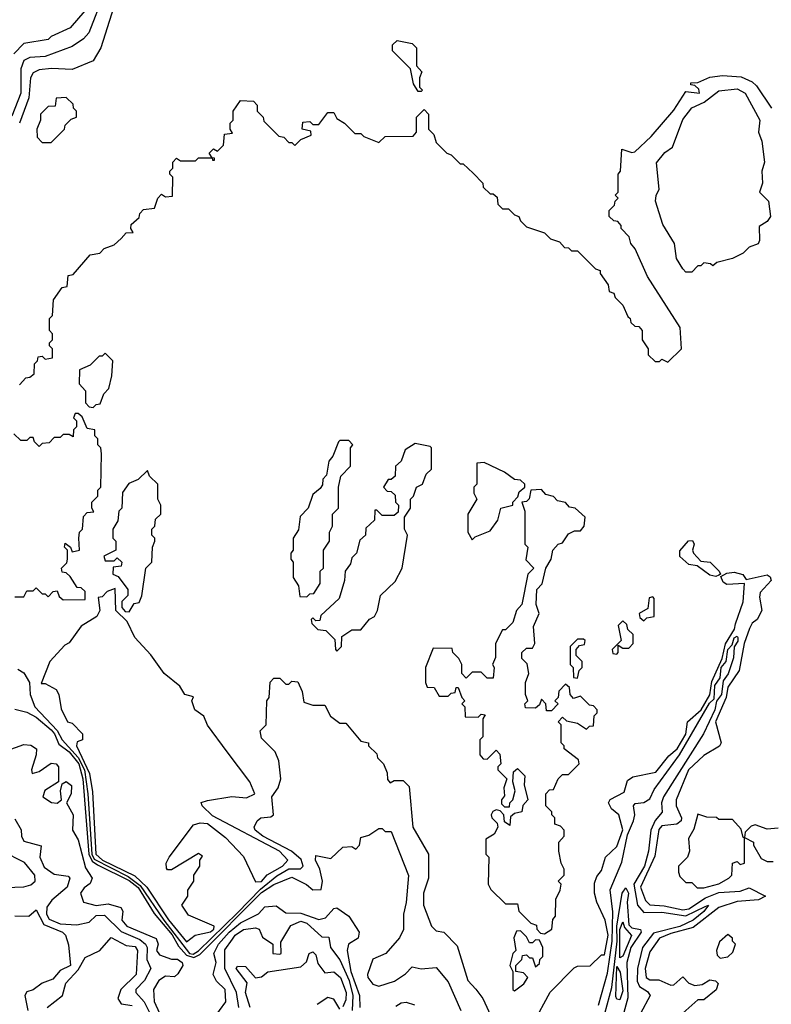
# Model space of a CAD drawing. Extents: x 2668140 to 2765664, y 823621 to 955240.
# Tile 210 of 256: x 2698511 to 2701009, y 871416 to 874689. Entities that reach past the tile are written whole.
import ezdxf

# ---------------------------------------------------------------- set-up
doc = ezdxf.new("R2010")
doc.units = 0

msp = doc.modelspace()

# ---------------------------------------------------------------- linework, layer by layer
at = {"layer": '0CON02XD'}
for points in [[(2698790.8, 874775), (2698740, 874645), (2698722.5, 874625), (2698685, 874600), (2698595, 874566.2), (2698545, 874563.3), (2698525, 874553.3), (2698514.3, 874525.7), (2698514.4, 874445), (2698485, 874367.5)], [(2698836.7, 874775), (2698780, 874595), (2698755, 874552.5), (2698685, 874523.3), (2698616.4, 874526.4), (2698575, 874522), (2698555, 874512.5), (2698546.2, 874495), (2698541.2, 874428.8), (2698510, 874345)], [(2698747.9, 874742.1), (2698678.8, 874661.2), (2698615, 874632.5), (2698605, 874622.5), (2698525, 874610), (2698491.2, 874575)], [(2699845, 874450), (2699835, 874450), (2699820, 874475), (2699810, 874525), (2699750, 874585), (2699750, 874605), (2699765, 874620), (2699815, 874610), (2699830, 874595), (2699830, 874535), (2699847.5, 874515), (2699840, 874495), (2699840, 874465), (2699850, 874455), (2699845, 874450)], [(2698848.3, 873961.7), (2698865, 873980), (2698888.3, 873981.7), (2698880, 873995), (2698881.7, 874008.3), (2698908.3, 874031.7), (2698910, 874045), (2698921.7, 874058.3), (2698958.3, 874061.7), (2698970, 874095), (2698981.7, 874108.3), (2698995, 874100), (2699018.3, 874101.7), (2699020, 874165), (2699010, 874175), (2699010, 874185), (2699020, 874195), (2699020, 874215), (2699031.7, 874228.3), (2699045, 874220), (2699095, 874220), (2699105, 874230), (2699150, 874230), (2699151.7, 874221.7), (2699158.3, 874221.7), (2699158.3, 874228.3), (2699150, 874230), (2699140, 874245), (2699155, 874260), (2699168.3, 874251.7), (2699188.3, 874271.7), (2699191.7, 874308.3), (2699218.3, 874311.7), (2699210, 874325), (2699210, 874345), (2699220, 874355), (2699220, 874385), (2699245, 874420), (2699288.3, 874418.3), (2699300, 874405), (2699300, 874385), (2699320, 874365), (2699321.7, 874351.7), (2699371.7, 874301.7), (2699388.3, 874298.3), (2699405, 874280), (2699415, 874280), (2699425, 874270), (2699445, 874290), (2699480, 874305), (2699478.3, 874318.3), (2699450, 874325), (2699451.7, 874348.3), (2699475, 874350), (2699485, 874340), (2699505, 874340), (2699535, 874380), (2699555, 874380), (2699565, 874360), (2699590, 874345), (2699625, 874310), (2699645, 874310), (2699655, 874300), (2699705, 874280), (2699725, 874300), (2699818.3, 874301.7), (2699830, 874315), (2699830, 874365), (2699855, 874390), (2699870, 874375), (2699870, 874325), (2699887, 874307), (2699895, 874280), (2699930, 874245), (2699945, 874240), (2699975, 874210), (2699985, 874210), (2700018.3, 874178.3), (2700050, 874145), (2700051.7, 874131.7), (2700075, 874110), (2700085, 874110), (2700098.3, 874098.3), (2700100, 874075), (2700115, 874060), (2700135, 874060), (2700155, 874040), (2700170, 874035), (2700175, 874020), (2700195, 874000), (2700255, 873980), (2700275, 873960), (2700305, 873950), (2700321.7, 873931.7), (2700335, 873930), (2700345, 873920), (2700365, 873920), (2700425, 873860), (2700440, 873855), (2700440, 873845), (2700467, 873807), (2700470, 873785), (2700485, 873780), (2700490, 873765), (2700515, 873740), (2700531.7, 873701.7), (2700540, 873695), (2700541.7, 873681.7), (2700555, 873670), (2700568.3, 873668.3), (2700580, 873655), (2700580, 873625), (2700600, 873595), (2700600, 873575), (2700623, 873553), (2700637, 873553), (2700645, 873560), (2700665, 873550), (2700710, 873595), (2700706, 873666), (2700597.5, 873835), (2700556.7, 873926.7), (2700542.5, 873945), (2700537, 873967), (2700510, 873995), (2700510, 874005), (2700498.3, 874018.3), (2700485, 874020), (2700470, 874035), (2700470, 874055), (2700488.3, 874071.7), (2700490, 874085), (2700500, 874095), (2700490, 874105), (2700500, 874115), (2700500, 874175), (2700507.5, 874185), (2700511.7, 874258.3), (2700545, 874247.5), (2700555, 874250), (2700609.5, 874300.5), (2700685, 874387.5), (2700725, 874450), (2700770, 874445), (2700768.3, 874458.3), (2700755, 874470), (2700741.7, 874471.7), (2700741.7, 874478.3), (2700765, 874480), (2700805, 874497.5), (2700847, 874503), (2700908.8, 874498.8), (2700945, 874482.5), (2700959.3, 874469.3), (2701010, 874395)], [(2700745, 873850), (2700725, 873850), (2700715, 873860), (2700694, 873895), (2700687.5, 873945), (2700647.9, 874007.9), (2700624.4, 874085.6), (2700625.8, 874104.2), (2700636.7, 874125), (2700627, 874213), (2700655, 874247.5), (2700680, 874265), (2700715, 874357.5), (2700745, 874396.2), (2700785.6, 874414.4), (2700835, 874452.5), (2700895, 874458.6), (2700922, 874445), (2700970.8, 874355), (2700966.2, 874315), (2700978, 874285), (2700986, 874215), (2700978, 874185), (2700980, 874145), (2700970, 874115), (2701000, 874085), (2701006.2, 874035), (2700995, 874017.5), (2700968.3, 874001.7), (2700970, 873955), (2700965, 873943.3), (2700935, 873932.5), (2700915, 873912.5), (2700880, 873895), (2700828.3, 873881.7), (2700815, 873870), (2700807, 873877), (2700785, 873880), (2700775, 873870), (2700765, 873870), (2700745, 873850)], [(2698615, 874280), (2698660, 874325), (2698661.7, 874338.3), (2698681.7, 874358.3), (2698700, 874365), (2698700, 874385), (2698690, 874395), (2698688.3, 874408.3), (2698665, 874430), (2698631.7, 874428.3), (2698628.3, 874401.7), (2698605, 874400), (2698580, 874375), (2698580, 874355), (2698567.5, 874325), (2698568.3, 874298.3), (2698585, 874280), (2698615, 874280)], [(2698510, 873475), (2698531.7, 873498.3), (2698545, 873500), (2698558.3, 873511.7), (2698560, 873545), (2698570, 873555), (2698571.7, 873568.3), (2698585, 873570), (2698595, 873560), (2698620, 873565), (2698620, 873595), (2698610, 873605), (2698610, 873615), (2698620, 873625), (2698620, 873645), (2698610, 873655), (2698610, 873695), (2698620, 873705), (2698623, 873757), (2698651.7, 873798.3), (2698668.3, 873801.7), (2698671.7, 873838.3), (2698688.3, 873841.7), (2698745, 873907.5), (2698777, 873913), (2698791.7, 873928.3), (2698825, 873940), (2698848.3, 873961.7)], [(2698755, 873400), (2698765, 873410), (2698778.3, 873411.7), (2698790, 873445), (2698807, 873463), (2698817.5, 873505), (2698820, 873555), (2698795, 873580), (2698785, 873570), (2698775, 873570), (2698745, 873540), (2698710, 873525), (2698708.3, 873478.3), (2698730, 873455), (2698730, 873415), (2698741.7, 873401.7), (2698755, 873400)], [(2698495, 872770), (2698525, 872770), (2698535, 872790), (2698555, 872790), (2698565, 872800), (2698585, 872780), (2698595, 872780), (2698605, 872770), (2698621.7, 872788.3), (2698635, 872790), (2698641.7, 872771.7), (2698655, 872760), (2698728.3, 872761.7), (2698728.3, 872788.3), (2698715, 872800), (2698701.7, 872801.7), (2698678.3, 872838.3), (2698665, 872850), (2698651.7, 872851.7), (2698650, 872865), (2698667, 872883), (2698670, 872895), (2698670, 872925), (2698660, 872935), (2698661.7, 872948.3), (2698680, 872935), (2698685, 872920), (2698710, 872925), (2698707.5, 872965), (2698710, 872985), (2698720, 872995), (2698723, 873037), (2698735, 873050), (2698757, 873053), (2698750, 873065), (2698750, 873085), (2698770, 873105), (2698770, 873125), (2698780, 873135), (2698782.5, 873245), (2698780, 873265), (2698770, 873275), (2698770, 873295), (2698760, 873305), (2698760, 873325), (2698735, 873330), (2698718.3, 873368.3), (2698705, 873380), (2698695, 873380), (2698690, 873365), (2698700, 873355), (2698700, 873335), (2698690, 873325), (2698688.3, 873301.7), (2698675, 873310), (2698655, 873310), (2698645, 873300), (2698625, 873300), (2698608.3, 873281.7), (2698585, 873280), (2698575, 873270), (2698560, 873285), (2698555, 873300), (2698545, 873300), (2698535, 873290), (2698515, 873290), (2698491.7, 873311.7)], [(2699465, 872770), (2699475, 872780), (2699488.3, 872781.7), (2699510, 872815), (2699510, 872855), (2699520, 872865), (2699520, 872925), (2699540, 872955), (2699540, 872985), (2699550, 873005), (2699550, 873045), (2699570, 873065), (2699570, 873135), (2699578.3, 873171.7), (2699610, 873205), (2699610, 873265), (2699617.5, 873275), (2699605, 873290), (2699575, 873290), (2699570, 873285), (2699551.7, 873238.3), (2699538.3, 873221.7), (2699530, 873175), (2699518.3, 873161.7), (2699517, 873143), (2699510, 873130), (2699485, 873110), (2699470, 873065), (2699443, 873037), (2699437, 872993), (2699420, 872965), (2699420, 872925), (2699412.5, 872915), (2699412.5, 872895), (2699420, 872885), (2699420, 872835), (2699437, 872807), (2699441.7, 872771.7), (2699465, 872770)], [(2699565, 872590), (2699580, 872605), (2699581.7, 872638.3), (2699615, 872660), (2699645, 872660), (2699673.6, 872696.4), (2699690, 872705), (2699700, 872725), (2699710, 872775), (2699758.3, 872821.7), (2699782.5, 872865), (2699800, 872975), (2699790, 872995), (2699790, 873035), (2699810, 873065), (2699810, 873095), (2699820, 873105), (2699830, 873135), (2699850, 873145), (2699861.7, 873178.3), (2699880, 873195), (2699880, 873265), (2699875, 873270), (2699825, 873280), (2699791.7, 873258.3), (2699778.3, 873221.7), (2699760, 873205), (2699758.3, 873171.7), (2699745, 873160), (2699735, 873160), (2699720, 873135), (2699731.7, 873121.7), (2699745, 873120), (2699758.3, 873108.3), (2699760, 873085), (2699770, 873075), (2699768.3, 873051.7), (2699755, 873040), (2699715, 873040), (2699698.3, 873058.3), (2699691.7, 873058.3), (2699690, 873025), (2699661.7, 872998.3), (2699660, 872975), (2699641.7, 872958.3), (2699630, 872915), (2699615, 872900), (2699610, 872880), (2699592.5, 872855), (2699590, 872825), (2699572.5, 872765), (2699511.7, 872708.3), (2699508.3, 872691.7), (2699495, 872690), (2699485, 872700), (2699480, 872695), (2699481.7, 872681.7), (2699501.7, 872661.7), (2699528.3, 872658.3), (2699558.3, 872628.3), (2699560, 872595), (2699565, 872590)], [(2700015, 872960), (2700025, 872970), (2700075, 872990), (2700100, 873025), (2700110, 873065), (2700150, 873075), (2700150, 873085), (2700167, 873103), (2700171.2, 873118.8), (2700190, 873135), (2700190, 873145), (2700175, 873157.5), (2700155, 873160), (2700122.5, 873185), (2700055, 873216.2), (2700030, 873215), (2700030, 873145), (2700020, 873135), (2700020, 873115), (2700030, 873095), (2700000, 873045), (2700000, 872985), (2700015, 872960)], [(2698875, 872720), (2698891.7, 872748.3), (2698908.3, 872751.7), (2698917, 872773), (2698930, 872865), (2698950, 872885), (2698952.5, 872935), (2698960, 872955), (2698960, 872965), (2698950, 872975), (2698950, 872995), (2698960, 873005), (2698961.7, 873028.3), (2698980, 873045), (2698980, 873075), (2698970, 873095), (2698970, 873145), (2698941.7, 873171.7), (2698935, 873190), (2698905, 873160), (2698873.6, 873146.4), (2698853, 873117), (2698850, 873065), (2698840, 873055), (2698837, 873023), (2698820, 872995), (2698820, 872965), (2698830, 872955), (2698830, 872925), (2698790, 872905), (2698795, 872890), (2698825, 872890), (2698835, 872900), (2698850, 872885), (2698848.3, 872871.7), (2698821.7, 872868.3), (2698820, 872845), (2698838.3, 872838.3), (2698870, 872795), (2698870, 872775), (2698850, 872755), (2698850, 872735), (2698861.7, 872721.7), (2698875, 872720)], [(2700255, 871650), (2700280, 871665), (2700283, 871697), (2700291.7, 871708.3), (2700292.5, 871765), (2700307.5, 871795), (2700310, 871815), (2700300, 871825), (2700320, 871845), (2700320, 871865), (2700310, 871885), (2700302.5, 871925), (2700302.5, 871955), (2700320, 871975), (2700320, 871995), (2700308.3, 872008.3), (2700290, 872015), (2700290, 872035), (2700280, 872045), (2700280, 872055), (2700260, 872075), (2700260, 872115), (2700271.7, 872128.3), (2700285, 872130), (2700300, 872165), (2700315, 872180), (2700335, 872180), (2700370, 872215), (2700368.3, 872228.3), (2700320, 872265), (2700320, 872275), (2700310, 872285), (2700310, 872345), (2700300, 872355), (2700315, 872370), (2700328.3, 872358.3), (2700365, 872350), (2700395, 872330), (2700405, 872340), (2700418.3, 872341.7), (2700420, 872375), (2700430, 872385), (2700430, 872395), (2700418.3, 872408.3), (2700405, 872410), (2700375, 872440), (2700351.7, 872431.7), (2700340, 872445), (2700338.3, 872468.3), (2700325, 872480), (2700303, 872457), (2700300, 872435), (2700290, 872425), (2700300, 872415), (2700278.3, 872391.7), (2700261.7, 872391.7), (2700260, 872415), (2700245, 872430), (2700238.3, 872411.7), (2700225, 872400), (2700191.7, 872401.7), (2700190, 872415), (2700200, 872425), (2700192.5, 872445), (2700192.5, 872485), (2700202.5, 872515), (2700197, 872547), (2700180, 872565), (2700180, 872585), (2700195, 872600), (2700215, 872600), (2700222.5, 872615), (2700218.3, 872671.7), (2700237.5, 872715), (2700227.5, 872745), (2700230, 872795), (2700247, 872813), (2700260, 872865), (2700277.5, 872895), (2700282.5, 872925), (2700300, 872945), (2700315, 872950), (2700335, 872980), (2700355, 872990), (2700375, 872990), (2700387.5, 873005), (2700390, 873035), (2700357.5, 873065), (2700338.3, 873068.3), (2700325, 873083.3), (2700298.8, 873088.8), (2700285, 873103.8), (2700260, 873110), (2700245, 873127.1), (2700210, 873125), (2700203.6, 873096.4), (2700195, 873087.5), (2700180, 873085), (2700190, 873055), (2700190, 872945), (2700200, 872935), (2700193.6, 872893.6), (2700220, 872865), (2700200, 872845), (2700180, 872745), (2700162.5, 872725), (2700150, 872685), (2700125, 872660), (2700115, 872660), (2700092.5, 872615), (2700091.7, 872568.3), (2700082.5, 872545), (2700087.5, 872535), (2700085, 872500), (2700065, 872500), (2700045, 872520), (2700015, 872520), (2699995, 872500), (2699980, 872515), (2699980, 872545), (2699970, 872565), (2699950, 872585), (2699948.3, 872598.3), (2699885, 872600), (2699860, 872535), (2699860, 872485), (2699865, 872470), (2699888.3, 872468.3), (2699905, 872440), (2699935, 872440), (2699945, 872450), (2699958.3, 872451.7), (2699961.7, 872468.3), (2699968.3, 872468.3), (2699980, 872435), (2699990, 872425), (2699980, 872415), (2699990, 872405), (2699991.7, 872371.7), (2700035, 872370), (2700045, 872380), (2700058.3, 872378.3), (2700050, 872365), (2700050, 872305), (2700040, 872295), (2700040, 872245), (2700051.7, 872231.7), (2700065, 872230), (2700095, 872260), (2700107, 872247), (2700110, 872215), (2700100, 872205), (2700100, 872195), (2700130, 872165), (2700120, 872135), (2700121.7, 872108.3), (2700112.5, 872095), (2700112.5, 872082.5), (2700121.7, 872071.7), (2700138.3, 872071.7), (2700140, 872085), (2700150, 872095), (2700157.5, 872125), (2700150, 872155), (2700151.7, 872188.3), (2700165, 872200), (2700190, 872175), (2700187.5, 872145), (2700200, 872095), (2700183, 872077), (2700180, 872055), (2700155, 872050), (2700141.7, 872038.3), (2700140, 872010), (2700121.7, 872021.7), (2700120, 872045), (2700108.3, 872058.3), (2700095, 872062.5), (2700083.3, 872056.7), (2700077.5, 872045), (2700080, 872035), (2700098.3, 872018.3), (2700100, 872005), (2700088.3, 871981.7), (2700060, 871965), (2700060, 871915), (2700070, 871905), (2700067.5, 871815), (2700077, 871797), (2700125, 871750), (2700165, 871750), (2700170, 871725), (2700210, 871685), (2700228.3, 871678.3), (2700230, 871665), (2700241.7, 871651.7), (2700255, 871650)], [(2700825, 872838), (2700805, 872842), (2700762.7, 872872.7), (2700735, 872878.1), (2700704.6, 872904.6), (2700705, 872923.3), (2700733.6, 872956.4), (2700747, 872957), (2700752.5, 872945), (2700746.7, 872925), (2700750, 872915), (2700775, 872888.8), (2700805.9, 872885.9), (2700836, 872856), (2700840, 872845), (2700835, 872842.5), (2700825, 872838)], [(2700217.7, 871352.3), (2700273.9, 871456.1), (2700353.6, 871536.4), (2700365, 871542.5), (2700407, 871543), (2700445, 871580), (2700455, 871580), (2700466.4, 871645), (2700456.2, 871695), (2700428.8, 871755), (2700421.2, 871785), (2700421.7, 871818.3), (2700429.3, 871840.7), (2700445, 871860), (2700457.5, 871905), (2700495, 871940), (2700515.8, 871995.8), (2700502.5, 872045), (2700477.5, 872065), (2700467.5, 872085), (2700473.9, 872096.1), (2700519.5, 872120.5), (2700530.7, 872159.3), (2700548.3, 872171.7), (2700625, 872187.5), (2700668.3, 872241.7), (2700695.8, 872265), (2700725, 872313.3), (2700730, 872355), (2700775.6, 872395), (2700805, 872444), (2700811.5, 872488.5), (2700846.1, 872565), (2700856.6, 872613.4), (2700886.8, 872663.2), (2700889.5, 872680.5), (2700915, 872753.3), (2700920, 872815), (2700860.9, 872810.9), (2700849.2, 872819.2), (2700841.7, 872838.3), (2700860.9, 872849.1), (2700885, 872852.5), (2700914.4, 872844.4), (2700925, 872827.5), (2700995, 872843.3), (2701005, 872836.7), (2701008.8, 872825), (2700971.9, 872785), (2700969.3, 872769.3), (2700977.5, 872725), (2700962.5, 872695), (2700945, 872682.5), (2700936.2, 872665), (2700918.8, 872615), (2700902.5, 872525), (2700865, 872470), (2700858.8, 872435), (2700824, 872355), (2700842.5, 872285), (2700836.4, 872273.6), (2700785, 872242.5), (2700734, 872195), (2700692.5, 872095), (2700692.5, 872075), (2700710.8, 872035), (2700709.2, 872025), (2700695, 872014.2), (2700645, 872008.8), (2700635, 871996.7), (2700622.1, 871907.9), (2700574, 871805), (2700590.3, 871760.3), (2700605, 871746.2), (2700653.4, 871743.4), (2700715, 871729.4), (2700735, 871733.5), (2700790, 871770), (2700835, 871787.8), (2700905, 871791.2), (2700935, 871803.3), (2700990, 871775), (2700966.8, 871763.2), (2700895, 871757.1), (2700835, 871737.1), (2700749.4, 871670.6), (2700675, 871651.4), (2700637.5, 871635), (2700605, 871590), (2700590, 871535), (2700593.3, 871505), (2700605, 871497.5), (2700635, 871497.5), (2700675, 871478.8), (2700685, 871480), (2700715, 871507.5), (2700735, 871486.2), (2700755, 871478), (2700778.8, 871481.2), (2700805, 871496.7), (2700823.6, 871493.6), (2700832.5, 871485), (2700825.9, 871464.1), (2700785, 871430), (2700765, 871430), (2700705, 871377.5)], [(2699065, 871623.3), (2699094.1, 871645.9), (2699145, 871656.7), (2699155.8, 871665), (2699156.7, 871675), (2699071.7, 871711.7), (2699050, 871745), (2699070, 871775), (2699070, 871795), (2699090, 871825), (2699090, 871845), (2699110, 871875), (2699110, 871895), (2699118.3, 871908.3), (2699105, 871917.5), (2699015, 871862.5), (2699002.5, 871862.5), (2698998.3, 871868.3), (2698997.5, 871885), (2699007.5, 871905), (2699088.1, 872011.9), (2699110.9, 872019.1), (2699135, 872017.1), (2699195, 871970), (2699255, 871906.7), (2699295, 871822.5), (2699315, 871824.2), (2699333.6, 871846.4), (2699384, 871875), (2699402.5, 871895), (2699373.8, 871925), (2699151.7, 872041.7), (2699116.7, 872075), (2699113.8, 872086.2), (2699135, 872093.3), (2699216.4, 872106.4), (2699265, 872102.5), (2699292.5, 872115), (2699275.6, 872155.6), (2699200, 872255), (2699135, 872343.3), (2699123.3, 872373.3), (2699093.3, 872395), (2699082.5, 872425), (2699088.3, 872438.3), (2699060, 872445), (2699043, 872473), (2698991.2, 872515), (2698946.9, 872576.9), (2698894, 872635), (2698868.3, 872688.3), (2698830, 872725), (2698828.3, 872798.3), (2698801.7, 872788.3), (2698785, 872770), (2698771.7, 872768.3), (2698777.5, 872725), (2698767.5, 872705), (2698715, 872672.5), (2698675, 872617.5), (2698660.7, 872609.3), (2698611.2, 872555), (2698582.5, 872482.5), (2698595, 872482.5), (2698632.3, 872462.3), (2698641.2, 872445), (2698648.3, 872398.3), (2698670, 872355), (2698685, 872350), (2698720, 872315), (2698720, 872295), (2698701.7, 872288.3), (2698700, 872275), (2698742.8, 872182.8), (2698752.5, 872122.5), (2698763.8, 871915), (2698786.2, 871895), (2698892.9, 871842.9), (2698933.5, 871805), (2699005, 871696), (2699065, 871623.3)], [(2700585, 872690), (2700595, 872700), (2700620, 872705), (2700620, 872765), (2700615, 872770), (2700603, 872767), (2700598.3, 872731.7), (2700570, 872715), (2700571.7, 872701.7), (2700585, 872690)], [(2700495, 872580), (2700500, 872585), (2700500, 872610), (2700515, 872600), (2700535, 872600), (2700550, 872615), (2700550, 872645), (2700531.7, 872661.7), (2700528.3, 872678.3), (2700515, 872690), (2700500, 872675), (2700510, 872625), (2700480, 872595), (2700481.7, 872581.7), (2700495, 872580)], [(2700365, 872500), (2700370, 872525), (2700380, 872535), (2700380, 872555), (2700360, 872575), (2700360, 872595), (2700371.7, 872608.3), (2700388.3, 872611.7), (2700390, 872625), (2700385, 872630), (2700365, 872630), (2700340, 872605), (2700340, 872545), (2700350, 872535), (2700351.7, 872501.7), (2700365, 872500)], [(2700435, 871413.3), (2700465, 871518.8), (2700480.5, 871625), (2700482.6, 871722.6), (2700473.9, 871796.1), (2700512.1, 871887.9), (2700531.4, 871978.6), (2700550.5, 872025), (2700555.6, 872045.6), (2700551.2, 872075), (2700556.4, 872083.6), (2700585, 872086.2), (2700605, 872099.2), (2700620, 872130), (2700703.5, 872245), (2700803.3, 872416.7), (2700819.3, 872430.7), (2700820.9, 872475), (2700839.1, 872500.9), (2700842.8, 872535), (2700858.6, 872555), (2700864.8, 872595.3), (2700879.2, 872610.8), (2700885, 872633.8), (2700895, 872639.2), (2700898.1, 872635), (2700897.6, 872622.4), (2700885.5, 872604.5), (2700882.8, 872567.2), (2700865.3, 872514.7), (2700849.1, 872490.9), (2700843.1, 872445), (2700826.5, 872423.5), (2700820.8, 872395), (2700783.1, 872315), (2700651.1, 872105), (2700644.4, 872085), (2700645.8, 872054.2), (2700623.3, 872026.7), (2700608.5, 871995), (2700600.6, 871925), (2700587.5, 871875), (2700551.8, 871815), (2700564.5, 871745), (2700585, 871720.6), (2700645, 871722.2), (2700725, 871709.4), (2700789.3, 871740.7), (2700800, 871745), (2700785, 871724.2), (2700748.8, 871695), (2700705, 871673.8), (2700617.6, 871652.4), (2700580.5, 871605), (2700564.6, 871535), (2700562.8, 871492.8), (2700570.8, 871475), (2700597.9, 871457.9), (2700606.7, 871445), (2700574.4, 871385)], [(2698505, 872530), (2698525, 872517.5), (2698543.3, 872485), (2698545.6, 872445), (2698560.6, 872405), (2698635.8, 872325.8), (2698651.5, 872295), (2698705.6, 872235.6), (2698726.5, 872195), (2698737.3, 872115), (2698750.2, 871915), (2698758.6, 871898.6), (2698870.9, 871840.9), (2698911, 871811), (2698989.3, 871695), (2699075, 871584.7), (2699087.3, 871582.8), (2699105, 871593.6), (2699235, 871720), (2699311.5, 871798.5), (2699365, 871842.5), (2699405, 871866.5), (2699443.8, 871866.2), (2699453.3, 871875), (2699446.8, 871896.8), (2699414.5, 871924.5), (2699318.8, 871975), (2699293.8, 871995), (2699290, 872005), (2699300, 872025), (2699312.5, 872035), (2699345, 872038.8), (2699354, 872046), (2699348.8, 872105), (2699370, 872135), (2699378.8, 872165), (2699372.5, 872225), (2699360, 872255), (2699315, 872300), (2699310, 872325), (2699330, 872345), (2699332.5, 872425), (2699340, 872435), (2699343, 872487), (2699355, 872500), (2699375, 872500), (2699395, 872480), (2699405, 872480), (2699415, 872490), (2699435, 872487.5), (2699450, 872455), (2699455, 872420), (2699485, 872410), (2699525, 872410), (2699543.6, 872373.6), (2699575, 872350), (2699595, 872350), (2699645, 872290), (2699670, 872285), (2699670, 872275), (2699698.3, 872248.3), (2699700, 872235), (2699720, 872215), (2699732.5, 872185), (2699733, 872163), (2699741.7, 872151.7), (2699755, 872160), (2699785, 872160), (2699805, 872140), (2699817.5, 872005), (2699870, 871915), (2699870, 871835), (2699852.5, 871785), (2699852.5, 871745), (2699880, 871675), (2699895, 871660), (2699920, 871655), (2699965, 871610), (2700000, 871495), (2700026.4, 871466.4), (2700050, 871435), (2700082.5, 871365)], [(2698495, 872396.7), (2698535, 872386.7), (2698565, 872370), (2698615, 872328.5), (2698626.9, 872315), (2698640.7, 872280.7), (2698675, 872255.4), (2698707.5, 872215), (2698720.9, 872165), (2698740.7, 871915), (2698751.2, 871891.2), (2698769, 871879), (2698875, 871826.9), (2698905, 871804), (2698957.8, 871717.8), (2699017, 871647), (2699038.5, 871608.5), (2699065, 871578.7), (2699089.3, 871570.8), (2699109.2, 871580.8), (2699315, 871787.3), (2699355, 871814.4), (2699415, 871838), (2699464.2, 871814.2), (2699485, 871796.7), (2699513, 871797), (2699517.5, 871825), (2699508.8, 871865), (2699493.8, 871895), (2699495, 871910), (2699545, 871900), (2699585, 871937.5), (2699615, 871940), (2699628.3, 871931.7), (2699640, 871945), (2699645, 871970), (2699671.7, 871978.3), (2699705, 872000), (2699715, 872000), (2699725, 871990), (2699745, 871990), (2699803.6, 871843.6), (2699795.8, 871754.2), (2699786.2, 871715), (2699786.1, 871663.9), (2699773.6, 871636.4), (2699727.5, 871585), (2699684.2, 871565.8), (2699666.7, 871515), (2699667.5, 871505), (2699685, 871482.5), (2699705, 871476.2), (2699757, 871493), (2699793, 871517), (2699815, 871540), (2699845, 871533.3), (2699895, 871537.5), (2699935, 871490), (2699977.5, 871395)], [(2698425, 872243.8), (2698525, 872278.8), (2698547.5, 872277.5), (2698566.2, 872265), (2698566, 872245), (2698550, 872195), (2698552.5, 872182.5), (2698575, 872190), (2698615, 872217.5), (2698632.5, 872215), (2698640, 872205), (2698640, 872155), (2698594.1, 872125.9), (2698587.5, 872105), (2698616.1, 872086.1), (2698635.8, 872084.2), (2698650, 872095), (2698646.7, 872125), (2698651.7, 872148.3), (2698665, 872156.7), (2698683.3, 872143.3), (2698682, 872115), (2698666.7, 872085), (2698688, 872045), (2698686.2, 871995), (2698705, 871962.5), (2698729.7, 871869.7), (2698751.2, 871835), (2698745, 871816.7), (2698725, 871803.3), (2698712.5, 871785), (2698722.5, 871755), (2698765, 871744.2), (2698805, 871749.2), (2698847.3, 871737.3), (2698854, 871725), (2698850, 871695), (2698866.7, 871675), (2698964.3, 871634.3), (2698970.8, 871615), (2698966, 871595), (2698975, 871580), (2699015, 871565.8), (2699035, 871565.8), (2699051.2, 871555), (2699053.3, 871545), (2699036.4, 871516.4), (2699025, 871506.7), (2698995, 871508.8), (2698973.3, 871495), (2698956, 871465), (2698958, 871425), (2698975, 871386.7)], [(2698495, 872032.5), (2698516.1, 871996.1), (2698516.7, 871975), (2698525, 871957.5), (2698582.5, 871942.5), (2698578, 871905), (2698591.7, 871871.7), (2698625, 871848.8), (2698671.7, 871841.7), (2698677.5, 871835), (2698668, 871805), (2698617.9, 871762.1), (2698601.5, 871738.5), (2698599.4, 871715), (2698608.3, 871698.3), (2698645, 871683.3), (2698700.5, 871679.5), (2698741.7, 871688.3), (2698765, 871711.2), (2698792.3, 871712.3), (2698847.8, 871657.8), (2698910.6, 871630.6), (2698929.2, 871615), (2698934.2, 871605), (2698933.8, 871565), (2698946.7, 871535), (2698925.7, 871494.3), (2698896.7, 871465), (2698896.7, 871455), (2698925, 871423.3), (2698959.2, 871355)], [(2701031.7, 872001.7), (2700995, 871997.5), (2700955, 872012.5), (2700941.7, 872008.3), (2700921.7, 871988.3), (2700920, 871970), (2700915, 871970), (2700908.3, 871998.3), (2700880, 872030), (2700835, 872030), (2700827, 872037), (2700795, 872037.5), (2700765, 872047.5), (2700751.7, 871998.3), (2700733.6, 871966.4), (2700737.5, 871925), (2700730, 871905), (2700700, 871875), (2700700, 871855), (2700705, 871840), (2700725, 871820), (2700745, 871820), (2700763, 871803)], [(2700763, 871803), (2700785, 871803.3), (2700835, 871816.2), (2700867.5, 871835), (2700877.5, 871845), (2700880, 871885), (2700895, 871890), (2700905, 871880), (2700920, 871885), (2700920, 871970), (2700950, 871955), (2700950, 871945), (2700975, 871900), (2700995, 871890), (2701015, 871890)], [(2698435, 871802.5), (2698525, 871806.2), (2698547.7, 871812.3), (2698562.5, 871825), (2698561.2, 871845), (2698527.1, 871887.1), (2698452.5, 871925)], [(2700455.2, 871384.8), (2700478.6, 871471.4), (2700496.9, 871625), (2700495.7, 871675), (2700512.7, 871785), (2700525, 871802.9), (2700534.5, 871785), (2700530, 871755), (2700535, 871680), (2700545, 871669.4), (2700574, 871664), (2700576.9, 871655), (2700542.2, 871605), (2700529.2, 871555), (2700532.5, 871437.5), (2700507.7, 871347.7)], [(2699133, 871337), (2699196.4, 871423.6), (2699193.3, 871465), (2699165, 871492.5), (2699153.3, 871515), (2699163.3, 871555), (2699156, 871585), (2699171.8, 871615), (2699207.5, 871655), (2699245, 871686.2), (2699304, 871716), (2699325, 871740), (2699363, 871743), (2699395, 871719.2), (2699445, 871718.9), (2699505, 871698), (2699527, 871703), (2699555, 871733.8), (2699565, 871735.8), (2699605, 871708.6), (2699639.2, 871655), (2699636.2, 871635), (2699603.3, 871615), (2699598.8, 871595), (2699611.5, 871525), (2699640, 871445), (2699640.8, 871405)], [(2698495, 871710), (2698541.2, 871708.8), (2698565, 871730), (2698590.9, 871680.9), (2698653.3, 871655), (2698663.3, 871645), (2698673, 871613), (2698680, 871545), (2698645, 871527.5), (2698621.2, 871498.8), (2698585, 871486), (2698555, 871463.3), (2698535, 871457.5), (2698527.5, 871445), (2698537.5, 871395)], [(2699218, 871632), (2699226.7, 871645), (2699255, 871663.8), (2699295, 871670), (2699306.7, 871665), (2699318.3, 871638.3), (2699352.5, 871615), (2699352.5, 871585), (2699375, 871582.5), (2699380, 871585), (2699378.3, 871621.7), (2699412.3, 871677.7), (2699445, 871692), (2699465, 871685.8), (2699515, 871640), (2699538.3, 871638.3), (2699543.8, 871605), (2699575, 871563.3), (2699606.2, 871495), (2699617.8, 871445), (2699615.7, 871395)], [(2700505, 871570), (2700505.6, 871664.4), (2700515, 871690), (2700520.7, 871670.7), (2700544.2, 871644.2), (2700515, 871576.2), (2700505, 871570)], [(2698602.5, 871405), (2698652.5, 871445), (2698663.8, 871486.2), (2698705, 871530), (2698728.3, 871571.7), (2698776.7, 871595), (2698815, 871637.5), (2698865, 871611.2), (2698895, 871608), (2698902, 871595), (2698898, 871515), (2698846.7, 871465), (2698836.7, 871435), (2698847.5, 871417.5), (2698885, 871411.2)], [(2700155, 871460), (2700186.4, 871483.6), (2700200, 871505), (2700185, 871520), (2700160, 871525), (2700160, 871545), (2700180, 871565), (2700181.7, 871578.3), (2700195, 871580), (2700205, 871570), (2700215, 871570), (2700225, 871540), (2700238.3, 871551.7), (2700240, 871565), (2700250, 871575), (2700250, 871605), (2700238.3, 871628.3), (2700225, 871630), (2700215, 871620), (2700205, 871620), (2700195, 871640), (2700175, 871660), (2700161.7, 871658.3), (2700153, 871637), (2700160, 871595), (2700150, 871585), (2700140, 871545), (2700150, 871525), (2700150, 871465), (2700155, 871460)], [(2700839.3, 871569.3), (2700865, 871573.8), (2700880.7, 871589.3), (2700890, 871615), (2700880, 871625), (2700880, 871635), (2700865, 871647.5), (2700837, 871623), (2700826.7, 871595), (2700829.3, 871579.3), (2700839.3, 871569.3)], [(2699239.2, 871405), (2699231.4, 871455), (2699193.1, 871535), (2699192.9, 871597.1), (2699218, 871632)], [(2699276.7, 871405), (2699261.2, 871455), (2699266.7, 871486.7), (2699230, 871535), (2699235, 871542.5), (2699261.7, 871541.7), (2699295, 871503.3), (2699315, 871506.7), (2699335, 871523.3), (2699445, 871540), (2699463.6, 871556.4), (2699473.3, 871585), (2699485, 871590), (2699495, 871580), (2699501.7, 871551.7), (2699525, 871520), (2699555, 871523.3), (2699577.5, 871505), (2699595.6, 871455), (2699595, 871430), (2699585, 871407.5)], [(2700505, 871430), (2700495, 871432.5), (2700491.9, 871441.9), (2700495, 871541.2), (2700507, 871523), (2700515, 871460), (2700505, 871430)], [(2699575, 871400), (2699555, 871432.5), (2699535, 871438.8), (2699500, 871415)], [(2699760.7, 871409.3), (2699779.1, 871420.9), (2699795, 871422.9), (2699823.4, 871413.4)]]:
    msp.add_lwpolyline(points, dxfattribs=at)

doc.saveas('drawing.dxf')
